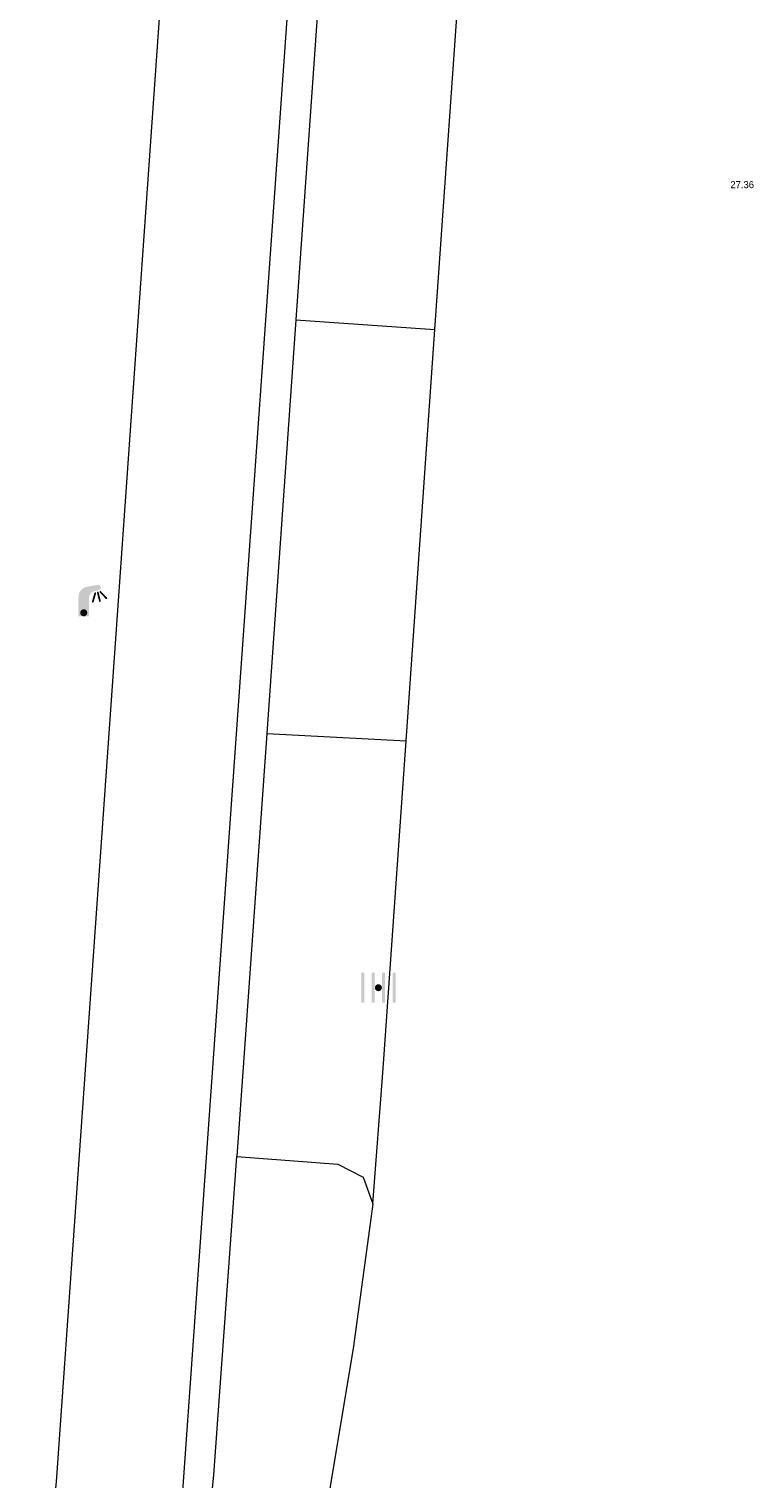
# Model space of a CAD drawing. Header units: metres. Extents: x 197457 to 198138, y 353986 to 354984.
# Tile 153 of 217: x 198023 to 198033, y 354370 to 354391. Entities that reach past the tile are written whole.
import ezdxf

# ---------------------------------------------------------------- set-up
doc = ezdxf.new("R2010")
doc.units = ezdxf.units.M
doc.header["$MEASUREMENT"] = 0
for name, color, linetype, lineweight in [('grens individueel parkeervak', 7, 'Continuous', 0), ('Hoogtepunt', 7, 'Continuous', 0), ('kant verharding', 7, 'Continuous', 0)]:
    doc.layers.add(name, color=color, linetype=linetype, lineweight=lineweight)
doc.layers.add('kolk', color=7, linetype='Continuous', lineweight=0, true_color=0x104b6e)
doc.layers.add('lichtmast', color=7, linetype='Continuous', lineweight=0, true_color=0x104b6e)
doc.styles.add('Style-WORKING', font='WORKING.shx')

# ---------------------------------------------------------------- blocks, each defined once
blk = doc.blocks.new('kolk')
at = {"layer": 'kolk', "linetype": 'Continuous', "lineweight": 0, "true_color": 0xbd2877}
for points in [[(-0.489, -0.425), (-0.489, 0), (-0.489, 0.425), (-0.404, 0.425), (-0.404, 0), (-0.404, -0.425)], [(-0.191, -0.425), (-0.191, 0), (-0.191, 0.425), (-0.106, 0.425), (-0.106, 0), (-0.106, -0.425)], [(0.106, -0.425), (0.106, 0), (0.106, 0.425), (0.191, 0.425), (0.191, 0), (0.191, -0.425)], [(0.404, -0.425), (0.404, 0), (0.404, 0.425), (0.489, 0.425), (0.489, 0), (0.489, -0.425)]]:
    blk.add_hatch(color=232, dxfattribs=at).paths.add_polyline_path(points)
at = {"layer": 'kolk', "linetype": 'Continuous', "lineweight": 0, "true_color": 0x681648}
blk.add_hatch(color=219, dxfattribs=at).paths.add_polyline_path([(0.1, 0, 1), (-0.1, 0, 1)])
blk = doc.blocks.new('lichtmast')
at = {"layer": 'lichtmast', "linetype": 'Continuous', "lineweight": 0, "true_color": 0xbd2877}
for points in [[(0.15, 0.419, -0.344151), (0.301, 0.613), (0.428, 0.645, 0.960861), (0.398, 0.791), (0.101, 0.742, 0.366629), (-0.15, 0.446), (-0.15, -0.1), (0, -0.1, -0.414214), (-0.1, 0, -1), (0.1, 0, -0.414214), (0, -0.1), (0.15, -0.1)], [(0.351, 0.55, 1), (0.303, 0.564), (0.234, 0.323, 1), (0.283, 0.31)], [(0.424, 0.581, 1), (0.376, 0.569), (0.436, 0.326, 1), (0.485, 0.339)], [(0.489, 0.61, 1), (0.453, 0.575), (0.626, 0.396, 1), (0.662, 0.43)]]:
    blk.add_hatch(color=232, dxfattribs=at).paths.add_polyline_path(points)
at = {"layer": 'lichtmast', "linetype": 'Continuous', "lineweight": 0, "true_color": 0x681648}
blk.add_hatch(color=219, dxfattribs=at).paths.add_polyline_path([(-0.1, 0, 1), (0.1, 0, 1)])

msp = doc.modelspace()

# ---------------------------------------------------------------- linework, layer by layer
at = {"layer": 'grens individueel parkeervak', "linetype": 'Continuous', "lineweight": 0}
for p, q in [((198026.781, 354392.829), (198026.34, 354386.576)), ((198028.315, 354386.441), (198028.753, 354392.689)), ((198026.34, 354386.576), (198025.927, 354380.707)), ((198026.34, 354386.576), (198028.315, 354386.441)), ((198027.905, 354380.602), (198028.315, 354386.441)), ((198025.927, 354380.707), (198025.504, 354374.703)), ((198025.927, 354380.707), (198027.905, 354380.602))]:
    msp.add_line(p, q, dxfattribs=at)
at = {"layer": 'grens individueel parkeervak', "linetype": 'Continuous', "lineweight": 0, "flags": 128}
for points in [[(198027.436, 354374.03), (198027.579, 354375.951), (198027.905, 354380.602)], [(198025.504, 354374.703), (198026.938, 354374.594), (198027.298, 354374.41), (198027.436, 354374.03)]]:
    msp.add_lwpolyline(points, dxfattribs=at)
at = {"layer": 'kant verharding', "linetype": 'Continuous', "lineweight": 0, "flags": 128}
for points in [[(198022.892, 354354.436), (198023.268, 354359.805), (198023.84, 354363.788), (198024.031, 354364.774), (198024.469, 354367.349), (198024.734, 354369.948), (198028.757, 354426.708)], [(198026.806, 354425.026), (198022.939, 354370.081), (198022.681, 354367.579), (198022.258, 354365.099), (198022.064, 354364.123), (198021.488, 354360.168), (198019.457, 354331.213)], [(198023.315, 354354.397), (198023.694, 354359.765), (198024.25, 354363.713), (198024.445, 354364.694), (198024.903, 354367.425), (198025.176, 354370.18), (198025.504, 354374.703)], [(198027.436, 354374.03), (198027.159, 354372.007), (198026.501, 354368.051), (198025.649, 354361.61), (198025.077, 354355.139), (198025.013, 354354.241)]]:
    msp.add_lwpolyline(points, dxfattribs=at)

# ---------------------------------------------------------------- block references
at = {"layer": 'kolk', "linetype": 'Continuous', "lineweight": 0, "xscale": 0.5, "yscale": 0.5}
msp.add_blockref('kolk', (198027.513, 354377.097), dxfattribs=at)
at = {"layer": 'lichtmast', "linetype": 'Continuous', "lineweight": 0, "xscale": 0.5, "yscale": 0.5}
msp.add_blockref('lichtmast', (198023.329, 354382.419), dxfattribs=at)

# ---------------------------------------------------------------- texts
at = {"layer": 'Hoogtepunt', "linetype": 'Continuous', "lineweight": 0, "style": 'Style-WORKING'}
msp.add_text('27.36', height=0.1, dxfattribs=at).set_placement((198032.511, 354388.447))
msp.add_text('27.36', height=0.1, dxfattribs=at).set_placement((198032.511, 354388.447))

doc.saveas('drawing.dxf')
